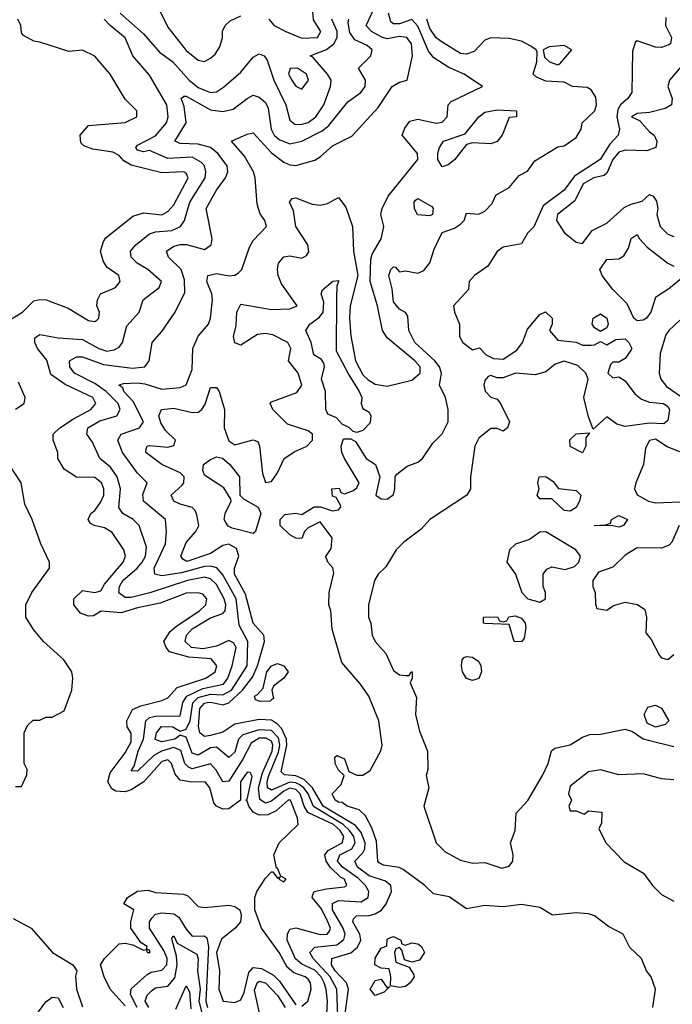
# Model space of a CAD drawing. Header units: inches. Extents: x 2601682 to 2755810, y 449311 to 584050.
# Tile 63 of 256: x 2636764 to 2638905, y 472680 to 475909. Entities that reach past the tile are written whole.
import ezdxf

# ---------------------------------------------------------------- set-up
doc = ezdxf.new("R2010")
doc.units = ezdxf.units.IN
doc.header["$MEASUREMENT"] = 0
doc.layers.add('C6437', color=7, linetype='Continuous')

msp = doc.modelspace()

# ---------------------------------------------------------------- linework, layer by layer
at = {"layer": 'C6437', "color": 2}
for points, elevation in [([(2637808.3, 472611.7), (2637804.6, 472730), (2637782.4, 472770), (2637726.6, 472830), (2637716.3, 472850), (2637732.3, 472867.7), (2637804.5, 472875.5), (2637827.8, 472892.2), (2637831.8, 472910), (2637825.5, 472930), (2637790, 472989.6), (2637790, 473010.4), (2637810, 473020.2), (2637884, 473016), (2637907.3, 473030), (2637909.6, 473050), (2637898.3, 473070), (2637874, 473094), (2637823.1, 473130), (2637806.3, 473150), (2637814, 473170), (2637853.5, 473190), (2637864.4, 473210), (2637859.8, 473230), (2637846.3, 473250), (2637824.7, 473270), (2637728.2, 473328.2), (2637710.3, 473370.3), (2637696.5, 473390), (2637681.2, 473401.2), (2637670, 473406.8), (2637650, 473408), (2637590, 473381.8), (2637577.4, 473390), (2637575.4, 473410), (2637580.8, 473430), (2637613.4, 473506.6), (2637617.6, 473530), (2637613.5, 473553.5), (2637590, 473578), (2637550, 473579.9), (2637495.9, 473564.1), (2637481.7, 473550), (2637470, 473507.3), (2637450, 473489.6), (2637410, 473523.5), (2637390, 473520.9), (2637350, 473497.2), (2637330, 473503.6), (2637310, 473556), (2637290, 473562.9), (2637273.4, 473550), (2637230, 473540.7), (2637208.9, 473548.9), (2637212.4, 473570), (2637229.2, 473590.8), (2637266, 473590), (2637290, 473575.8), (2637310, 473582), (2637323.7, 473610), (2637331.6, 473668.4), (2637350, 473685.7), (2637390, 473697.2), (2637430, 473695.3), (2637458.4, 473710), (2637510.7, 473790), (2637512.3, 473870), (2637483.8, 473923.8), (2637474.2, 474010), (2637430, 474088), (2637410.8, 474110.8), (2637390, 474117.2), (2637370, 474115.9), (2637294.4, 474094.4), (2637230, 474085.1), (2637207, 474090), (2637205.4, 474110), (2637242, 474190), (2637245.6, 474230), (2637242, 474270), (2637169.6, 474330), (2637167.9, 474352.1), (2637182, 474390), (2637150, 474421.2), (2637101.6, 474490), (2637086, 474530), (2637097.2, 474550), (2637157.2, 474570), (2637169.6, 474590), (2637136.5, 474656.5), (2637106, 474690), (2637102, 474702), (2637089.5, 474710.5), (2637104.2, 474715.8), (2637150, 474717.6), (2637174.6, 474714.6), (2637230, 474697.1), (2637290, 474703), (2637310, 474711), (2637330, 474762), (2637332, 474830), (2637350, 474870.8), (2637383.7, 474910), (2637389.5, 474930), (2637396.2, 474990), (2637394, 475010), (2637378.4, 475050), (2637381.2, 475070), (2637410, 475076.4), (2637451.4, 475068.6), (2637469.4, 475070.6), (2637481.5, 475078.5), (2637493.2, 475090), (2637517.5, 475162.5), (2637530, 475184.7), (2637574, 475230), (2637568, 475250), (2637552.5, 475272.5), (2637543.3, 475303.3), (2637536.9, 475390), (2637531.2, 475410), (2637501.1, 475461.1), (2637459, 475510), (2637510, 475533), (2637530, 475537.3), (2637590, 475471.8), (2637630, 475441.3), (2637650, 475432.4), (2637670, 475430.4), (2637731.8, 475448.2), (2637750, 475458.8), (2637790, 475494.9), (2637853.4, 475526.6), (2637939.7, 475620.3), (2637986, 475690), (2638010, 475704), (2638035.3, 475710), (2638053, 475790), (2638049.6, 475830), (2638034.5, 475850), (2638010, 475854), (2637970, 475846.2), (2637951.6, 475851.6), (2637918.4, 475870), (2637900.7, 475890), (2637923.1, 475936.9)], 10), ([(2637094, 475930), (2637170, 475862), (2637222.2, 475802.2), (2637266.7, 475770), (2637319.5, 475710), (2637350, 475686.3), (2637390, 475670.4), (2637410, 475672.4), (2637432.9, 475687.1), (2637490, 475736.4), (2637530, 475785.5), (2637550, 475797.1), (2637566, 475790), (2637575.8, 475775.8), (2637597.7, 475710), (2637636.9, 475630), (2637650, 475578.8), (2637666.1, 475566.1), (2637685.5, 475565.5), (2637710, 475572), (2637735.1, 475590), (2637761.6, 475630), (2637783.6, 475690), (2637785.6, 475710), (2637774, 475730), (2637725.9, 475785.9), (2637717.2, 475790), (2637770, 475811.3), (2637795.1, 475830), (2637805.1, 475850), (2637805.6, 475870), (2637788.5, 475910)], 18), ([(2637832.2, 472650), (2637842.4, 472730), (2637836.4, 472750), (2637798.8, 472790), (2637786.6, 472810), (2637787.6, 472830), (2637850.8, 472849.2), (2637872.6, 472867.4), (2637883.5, 472890), (2637879.7, 472910), (2637856.9, 472950), (2637859.3, 472960.7), (2637868.7, 472970), (2637910, 472971.3), (2637930, 472976.5), (2637950.8, 472989.2), (2637966.6, 473010), (2637984.2, 473050), (2637982, 473070), (2637964, 473084), (2637910, 473101.1), (2637872.6, 473130), (2637863.6, 473150), (2637890, 473176.4), (2637896.2, 473190), (2637897.3, 473210), (2637883.9, 473243.9), (2637865.9, 473265.9), (2637759.4, 473330), (2637724.7, 473390), (2637697.2, 473417.2), (2637670, 473428.8), (2637632.3, 473432.3), (2637622.2, 473442.2), (2637640.5, 473530), (2637639.5, 473550), (2637623.6, 473583.6), (2637610, 473598.7), (2637590, 473612.1), (2637550, 473613.7), (2637470, 473598.3), (2637430, 473572.4), (2637390, 473561.2), (2637370, 473557.7), (2637354.7, 473570), (2637350.8, 473590.8), (2637354.8, 473650), (2637370, 473667.9), (2637379, 473670), (2637391.3, 473671.3), (2637430, 473662), (2637450, 473668.5), (2637495.1, 473710), (2637527.2, 473752.8), (2637544.5, 473790), (2637566.9, 473870), (2637565.1, 473890), (2637529.7, 473930), (2637504.9, 474024.9), (2637468.9, 474090), (2637468.7, 474110), (2637482.4, 474150), (2637474.7, 474174.7), (2637450, 474188.6), (2637430, 474184.2), (2637390, 474158.2), (2637312.5, 474132.5), (2637299.5, 474139.5), (2637292.3, 474150), (2637310, 474194), (2637342, 474230), (2637352, 474250), (2637344.8, 474284.8), (2637339.5, 474299.5), (2637329.5, 474309.5), (2637290, 474319.7), (2637269.4, 474330), (2637260.9, 474350), (2637297.4, 474382.6), (2637302.4, 474390), (2637303.6, 474410), (2637290, 474422.4), (2637229.8, 474449.8), (2637178, 474490), (2637179, 474501), (2637182, 474510), (2637190, 474512), (2637250, 474506.7), (2637270, 474512), (2637275.1, 474530), (2637241.8, 474561.8), (2637226.8, 474586.8), (2637220.5, 474610), (2637229, 474630), (2637270, 474634.6), (2637330, 474620.9), (2637350, 474622), (2637362, 474630), (2637372.4, 474647.6), (2637390, 474702.8), (2637410, 474702.8), (2637418, 474690), (2637435.8, 474630), (2637435.3, 474570), (2637450, 474528.2), (2637470, 474514.9), (2637530, 474530.8), (2637545.4, 474525.4), (2637550.8, 474510.8), (2637560.9, 474420.9), (2637570, 474391.3), (2637590, 474394), (2637610, 474422.8), (2637632, 474470), (2637667.1, 474492.9), (2637706, 474510), (2637725.1, 474530), (2637724.5, 474550), (2637710, 474560.5), (2637642.7, 474582.7), (2637594, 474630), (2637585.2, 474650), (2637590, 474656), (2637673.5, 474686.5), (2637689.5, 474710), (2637677.6, 474750), (2637646, 474790), (2637653.6, 474830), (2637643.7, 474850), (2637594.8, 474874.8), (2637570, 474879.7), (2637544.1, 474875.9), (2637490, 474841.2), (2637470, 474849), (2637465.1, 474870), (2637474.5, 474905.5), (2637476.2, 474950), (2637490, 474976.3), (2637590, 474958.4), (2637650, 474961), (2637674, 474970), (2637623, 475043), (2637611.8, 475070), (2637609.5, 475090), (2637612.7, 475110), (2637630, 475130.7), (2637650, 475134), (2637690, 475126.8), (2637704.7, 475135.3), (2637712.9, 475147.1), (2637709.2, 475170), (2637669.6, 475230), (2637662, 475282), (2637649, 475310), (2637658, 475322), (2637670, 475324.7), (2637723.9, 475303.9), (2637750, 475300.4), (2637774.1, 475305.8), (2637810, 475326), (2637833.5, 475293.5), (2637856.3, 475230), (2637859.5, 475150), (2637873.4, 475070), (2637848.3, 474970), (2637845.6, 474930), (2637850, 474872), (2637866.2, 474790), (2637890, 474744.2), (2637907.3, 474727.3), (2637930, 474714), (2637970, 474706.7), (2638050, 474727.2), (2638077.6, 474750), (2638077.6, 474770), (2638060.5, 474790), (2637970, 474865.1), (2637954.2, 474890), (2637937.7, 474970), (2637914.3, 475050), (2637916.1, 475123.9), (2637920.5, 475139.5), (2637949.4, 475190), (2637954.7, 475210), (2637958.4, 475230), (2637949, 475270), (2637952.7, 475290), (2637973.3, 475330), (2638069.7, 475450), (2638069.6, 475470), (2638019.3, 475530), (2638027.5, 475552.5), (2638044.4, 475575.6), (2638070, 475583), (2638130, 475568.9), (2638150, 475573), (2638167, 475590), (2638169.4, 475630), (2638180.1, 475639.9), (2638282, 475690), (2638222.7, 475730), (2638172.1, 475752.1), (2638123.1, 475783.1), (2638105.5, 475805.5), (2638070, 475887.6), (2638050, 475909.6), (2638010, 475895.1), (2637990, 475895.6), (2637982, 475902), (2637974.3, 475930)], 6), ([(2637214.8, 475954.8), (2637250, 475884.7), (2637310, 475807.7), (2637350, 475776), (2637370, 475771.3), (2637390, 475782), (2637404.7, 475795.3), (2637420.2, 475819.8), (2637429, 475850), (2637429.1, 475870.9), (2637438, 475890), (2637454.6, 475905.4), (2637490, 475921)], 22), ([(2637581, 475910), (2637598.8, 475890), (2637637.3, 475870), (2637690, 475848.1), (2637741.2, 475850), (2637751.6, 475870), (2637727.8, 475907.8), (2637725.6, 475934.4)], 22), ([(2636734, 474926), (2636772.7, 474950), (2636810, 474986.8), (2636830, 474990.8), (2636850.5, 474990.5), (2636922.5, 474962.5), (2636990, 474922), (2637010, 474918.8), (2637017, 474923), (2637024, 474930), (2637025.2, 474950), (2637017.2, 474970), (2637019, 474990), (2637028.7, 475010), (2637078, 475030), (2637094, 475050), (2637089, 475070), (2637050, 475097.2), (2637037.6, 475117.6), (2637029.2, 475150), (2637038.3, 475181.7), (2637046.5, 475193.5), (2637135.3, 475264.7), (2637170, 475275.5), (2637230, 475268.7), (2637250, 475279.3), (2637270, 475302), (2637316.9, 475390), (2637310, 475405.2), (2637302, 475410), (2637230, 475406), (2637130, 475432.2), (2637105.7, 475445.7), (2637090, 475462.9), (2637070, 475474.7), (2637003.7, 475483.7), (2636974.6, 475494.6), (2636964.7, 475504.7), (2636962, 475530), (2636990, 475562), (2637110, 475571.3), (2637148, 475590), (2637148, 475610), (2637110, 475648), (2637061.2, 475730), (2637010, 475789), (2636970, 475808.7), (2636924.7, 475804.7), (2636830, 475835.3), (2636810, 475838), (2636776.4, 475856.4), (2636770, 475866), (2636768, 475890), (2636758, 475910)], 22), ([(2637690, 472674), (2637709.2, 472690), (2637720.5, 472730), (2637718, 472750), (2637710, 472762), (2637700.9, 472770), (2637662.9, 472782.9), (2637641.7, 472801.7), (2637614.8, 472850), (2637557, 472930), (2637535.3, 472990), (2637535.3, 473030), (2637542, 473050), (2637570, 473094), (2637590, 473114), (2637594, 473114), (2637610, 473094), (2637618, 473098), (2637614, 473090), (2637630, 473082), (2637638, 473090), (2637620.4, 473100.4), (2637610, 473126), (2637606, 473126), (2637597.2, 473170), (2637615.1, 473210), (2637677.2, 473270), (2637675.1, 473290), (2637652.8, 473350), (2637644.9, 473350), (2637605.2, 473314.8), (2637578.2, 473301.8), (2637550, 473300.4), (2637529.8, 473309.8), (2637515.4, 473330), (2637509.3, 473349.3), (2637506, 473350), (2637510, 473352), (2637526.6, 473426.6), (2637519.7, 473439.7), (2637510, 473441.6), (2637488.4, 473410), (2637488, 473350), (2637450, 473321.6), (2637430, 473319.6), (2637410, 473329.4), (2637400.4, 473340.4), (2637387.6, 473390), (2637372.3, 473410), (2637328.2, 473408.2), (2637290, 473415.6), (2637274.2, 473434.2), (2637262, 473470), (2637250, 473482), (2637230, 473476.4), (2637170.8, 473409.2), (2637130, 473383.5), (2637110, 473376.4), (2637079.1, 473379.1), (2637066.1, 473386.1), (2637052.8, 473410), (2637060.7, 473439.3), (2637110, 473504.9), (2637130, 473540.7), (2637130, 473568.7), (2637117, 473590), (2637115.1, 473610), (2637133.7, 473646.3), (2637161.1, 473658.9), (2637230, 473676.3), (2637250, 473685.5), (2637281.1, 473718.9), (2637375.1, 473750), (2637405.6, 473770), (2637411.2, 473790), (2637392.5, 473812.5), (2637318.3, 473818.3), (2637255.6, 473835.6), (2637244, 473850), (2637237.2, 473870), (2637258, 473902), (2637279.3, 473920.7), (2637354, 473970), (2637374.5, 473990), (2637378, 474010), (2637364.8, 474024.8), (2637349.6, 474029.6), (2637310, 474028.3), (2637224.9, 473995), (2637150, 473979.7), (2637096.7, 473963.3), (2637031.3, 473968.7), (2637006, 473954), (2636990, 473953.2), (2636962.9, 473962.9), (2636941.2, 473990), (2636941.2, 474010), (2636970, 474037.3), (2637010, 474030.7), (2637030, 474036), (2637041.8, 474058.2), (2637103.5, 474130), (2637111.5, 474150), (2637105.6, 474170), (2637067.2, 474227.2), (2637042, 474242), (2637008, 474250), (2636996.5, 474256.5), (2636988, 474270), (2636997.2, 474290), (2637010, 474299.1), (2637030, 474328), (2637039.8, 474350), (2637040.4, 474370), (2637032.8, 474390), (2637010, 474407.3), (2636950, 474409), (2636910, 474435.3), (2636889, 474470), (2636888.7, 474490), (2636873.2, 474530), (2636873.2, 474550), (2636895.1, 474570), (2636940, 474600), (2636997, 474630), (2637014, 474650), (2637003.7, 474670), (2636912.7, 474712.7), (2636865.7, 474745.7), (2636852.5, 474792.5), (2636822.7, 474830), (2636813.2, 474850), (2636814, 474866), (2636830, 474876.3), (2636890, 474865.3), (2636970, 474860.3), (2637024, 474830), (2637050, 474822), (2637074.3, 474825.7), (2637090, 474834.8), (2637100.9, 474850), (2637115.1, 474904.9), (2637156, 474950), (2637169.5, 474990), (2637221.2, 475030), (2637229.2, 475050), (2637184.5, 475090), (2637149.6, 475110), (2637129.6, 475130), (2637127.3, 475150), (2637144.5, 475170), (2637190, 475207), (2637210, 475212.8), (2637263.1, 475216.9), (2637292, 475230), (2637304.7, 475250), (2637322.4, 475310), (2637372.3, 475390), (2637375.1, 475410), (2637369.7, 475430), (2637360.6, 475440.6), (2637330, 475458), (2637250, 475453.1), (2637190, 475479.5), (2637170, 475475.1), (2637150, 475481.2), (2637144.5, 475490), (2637150, 475497.3), (2637210, 475528.2), (2637246, 475570), (2637251.2, 475590), (2637246.3, 475630), (2637190, 475726.6), (2637134.7, 475790), (2637110, 475849.3), (2637060.9, 475890), (2637041.2, 475910)], 18), ([(2637770, 472628), (2637774, 472690), (2637769.8, 472730), (2637762.9, 472750), (2637752.8, 472770), (2637732, 472792), (2637690, 472811.9), (2637668.7, 472828.7), (2637642, 472890), (2637642.9, 472910), (2637650, 472926), (2637669.6, 472930.4), (2637750, 472909.2), (2637772.7, 472910), (2637780.1, 472919.9), (2637784.2, 472930), (2637775.1, 472950), (2637753.6, 472993.6), (2637723.7, 473030), (2637724.5, 473035.5), (2637729.8, 473050.2), (2637770, 473059.2), (2637830, 473064.9), (2637837, 473070), (2637829.6, 473090), (2637816.8, 473096.8), (2637782.4, 473130), (2637769.7, 473150), (2637765.1, 473170), (2637775.9, 473184.1), (2637821.7, 473210), (2637827.8, 473230), (2637815.7, 473250), (2637793.8, 473270), (2637709.4, 473309.4), (2637697.3, 473330), (2637684.2, 473370), (2637670, 473384.2), (2637650, 473388.5), (2637630, 473379.2), (2637590, 473346.3), (2637570, 473339.8), (2637551.5, 473351.5), (2637547.4, 473390), (2637560.9, 473439.1), (2637592.7, 473510), (2637594.3, 473530), (2637590, 473542.4), (2637572.7, 473552.7), (2637550, 473552.6), (2637523.2, 473536.7), (2637496.1, 473483.9), (2637450, 473411.5), (2637430, 473409.5), (2637408.3, 473448.3), (2637390, 473468.3), (2637330, 473451.9), (2637317.7, 473457.7), (2637305.6, 473470), (2637292.7, 473512.7), (2637270, 473522.2), (2637229.6, 473510.4), (2637203.8, 473496.2), (2637150, 473445.1), (2637130, 473446), (2637139.3, 473460.7), (2637153.1, 473510), (2637170.5, 473549.5), (2637177.4, 473610), (2637190, 473620.3), (2637210, 473625.4), (2637290, 473625.7), (2637298.9, 473670), (2637312, 473690), (2637364.3, 473715.7), (2637432.6, 473730), (2637446.6, 473750), (2637460.9, 473790), (2637474, 473850), (2637465.4, 473865.4), (2637450, 473872.6), (2637410, 473854.6), (2637365.4, 473845.4), (2637327.3, 473850), (2637306.9, 473870), (2637311.1, 473890), (2637329.3, 473910.8), (2637390, 473947.7), (2637430, 473961.3), (2637438, 473970), (2637439.8, 473990), (2637435.1, 474010), (2637410, 474056.9), (2637390, 474075), (2637370, 474080.3), (2637314, 474070), (2637190.9, 474029.1), (2637130, 474013.6), (2637110, 474013.7), (2637088.9, 474028.9), (2637091, 474050), (2637102.7, 474070), (2637149.8, 474110.2), (2637165.7, 474130), (2637176.8, 474150), (2637179.5, 474179.5), (2637156, 474250), (2637136, 474270), (2637102.7, 474290), (2637089.6, 474309.6), (2637094.7, 474370), (2637083.5, 474410), (2637061.4, 474441.4), (2637026.3, 474470), (2637003.3, 474523.3), (2636983.7, 474550), (2636987.3, 474570), (2637026.7, 474593.3), (2637082.7, 474610), (2637093, 474630), (2637086.6, 474650), (2637047.1, 474690), (2637010, 474715.3), (2636944.2, 474750), (2636928, 474770), (2636927.3, 474790), (2636950, 474803.1), (2636970, 474803.6), (2637038.3, 474778.3), (2637134.1, 474765.8), (2637174, 474770), (2637189.2, 474790), (2637199, 474850), (2637230, 474886), (2637274, 474950), (2637305.4, 475014.6), (2637304.2, 475055.8), (2637293.7, 475090), (2637252.3, 475130), (2637245.2, 475150), (2637270, 475166), (2637290, 475171.4), (2637311.5, 475171.5), (2637370, 475155.5), (2637392.3, 475170), (2637395.1, 475190), (2637376, 475290), (2637409.6, 475350), (2637439.3, 475390), (2637446.6, 475410), (2637444.5, 475430), (2637413.6, 475470), (2637389.8, 475489.8), (2637350, 475501), (2637290, 475502.4), (2637273.2, 475510), (2637309.7, 475570), (2637303.5, 475623.5), (2637294, 475650), (2637302, 475658), (2637310, 475658), (2637390, 475613.1), (2637430, 475608), (2637464.5, 475615.5), (2637510, 475650.8), (2637530, 475660.7), (2637550, 475654.8), (2637570, 475637.3), (2637579, 475619), (2637589, 475550), (2637598.7, 475530), (2637615.3, 475515.3), (2637650, 475501.1), (2637690, 475510.3), (2637756.2, 475543.8), (2637778.7, 475561.3), (2637840.4, 475639.6), (2637883.7, 475670), (2637897, 475690), (2637898, 475710), (2637876, 475750), (2637916, 475790), (2637920.9, 475810), (2637904.4, 475824.4), (2637863, 475843), (2637847.2, 475867.2), (2637842, 475898), (2637843.5, 475910)], 14), ([(2638840.9, 472670), (2638849.6, 472730), (2638835.6, 472770), (2638820.7, 472790), (2638803.6, 472830), (2638766.3, 472866.3), (2638744.2, 472910), (2638695.3, 472935.3), (2638650, 472969.7), (2638630, 472976.4), (2638590, 472980.4), (2638512.5, 472972.5), (2638470, 472998), (2638410, 473007.6), (2638350, 472999.5), (2638290, 473003.7), (2638230, 472993.2), (2638172.6, 473032.6), (2638122, 473042), (2638092.7, 473070), (2638022.4, 473122.4), (2638008.6, 473128.6), (2637956.2, 473136.2), (2637943.5, 473143.5), (2637939.5, 473150), (2637934.6, 473214.6), (2637919.1, 473259.1), (2637898.3, 473298.3), (2637878, 473318), (2637838, 473330), (2637822, 473342), (2637810, 473342.7), (2637799, 473350), (2637789.4, 473370), (2637819, 473401), (2637828, 473430), (2637810, 473448), (2637799, 473470), (2637798, 473490), (2637804, 473496), (2637830, 473484.7), (2637843.6, 473443.6), (2637870, 473431.3), (2637890, 473431.3), (2637913.6, 473446.4), (2637948.9, 473511.1), (2637952.7, 473530), (2637942, 473610), (2637909.6, 473690), (2637882, 473730), (2637820.5, 473800.5), (2637789.3, 473910), (2637784.5, 473970), (2637778, 473990), (2637779.5, 474030), (2637794.2, 474094.2), (2637791.8, 474111.8), (2637775.3, 474130), (2637768, 474148), (2637785.6, 474174.4), (2637789, 474210), (2637750, 474262), (2637710, 474242), (2637698, 474230), (2637690, 474208), (2637670, 474208.7), (2637650, 474219), (2637619, 474250), (2637619, 474270), (2637634, 474286), (2637670, 474291), (2637690, 474286), (2637730, 474311), (2637751, 474311), (2637790, 474298), (2637810, 474302), (2637818, 474310), (2637816.4, 474316.4), (2637802, 474342), (2637790, 474346), (2637788, 474370), (2637812, 474372), (2637818, 474358), (2637830, 474354), (2637856.4, 474363.6), (2637870, 474374), (2637878, 474390), (2637829.3, 474469.3), (2637821.2, 474490), (2637819, 474510), (2637826, 474534), (2637850, 474534), (2637866, 474526), (2637901, 474470), (2637931, 474450), (2637946, 474410), (2637932, 474350), (2637950, 474338), (2637970, 474336), (2637990, 474352), (2637995.1, 474370), (2637996, 474410), (2638001.6, 474418.4), (2638035.5, 474444.5), (2638070, 474457.3), (2638085.2, 474470), (2638119.5, 474520.5), (2638150, 474551), (2638169.4, 474590), (2638169.4, 474630), (2638160.9, 474670), (2638141.2, 474710), (2638148, 474750), (2638141.3, 474770), (2638126.3, 474790), (2638060.5, 474850), (2638040.9, 474890), (2638037, 474937), (2638030, 474948.7), (2638010, 474959), (2637990, 474984), (2637986.3, 475026.3), (2637975.3, 475070), (2637982, 475090), (2637990, 475098), (2637996.9, 475096.9), (2638010, 475082), (2638030, 475084.7), (2638070, 475078), (2638090, 475086), (2638110, 475111.3), (2638123.3, 475156.7), (2638150, 475211.3), (2638190, 475224.7), (2638210, 475238), (2638222, 475250), (2638230, 475274), (2638270, 475271), (2638290, 475281), (2638313.8, 475306.2), (2638326.3, 475333.7), (2638370, 475358), (2638402.7, 475397.3), (2638430, 475412), (2638453.6, 475446.4), (2638530, 475491.3), (2638550, 475494.8), (2638590, 475522.8), (2638606.6, 475550), (2638609.2, 475570), (2638651.5, 475610), (2638656.3, 475630), (2638654.1, 475654.2), (2638638.6, 475678.6), (2638626, 475686), (2638578, 475690), (2638550, 475704), (2638490, 475707.3), (2638460.1, 475720.1), (2638448.7, 475730), (2638461.2, 475770), (2638462, 475802), (2638458, 475810), (2638441.5, 475821.5), (2638410, 475838), (2638370, 475847.3), (2638310, 475849.4), (2638290, 475841.2), (2638255.4, 475804.6), (2638230, 475795.6), (2638210, 475797.6), (2638150, 475835.1), (2638130, 475849.7), (2638110, 475879.6), (2638099.3, 475910)], 2), ([(2638884.4, 475915.6), (2638883, 475890), (2638902, 475850), (2638898.8, 475830), (2638893.8, 475826.2), (2638870, 475817), (2638850, 475818.4), (2638790, 475839), (2638784, 475836), (2638774.4, 475805.6), (2638772.2, 475670), (2638759.3, 475650), (2638734.9, 475630), (2638726, 475614), (2638722.7, 475590), (2638732.4, 475550), (2638728, 475530), (2638700, 475500), (2638668.2, 475450), (2638584.1, 475395.9), (2638550, 475349.7), (2638481.4, 475298.6), (2638450.4, 475229.6), (2638430, 475208.7), (2638410, 475174), (2638350, 475162.7), (2638330, 475149), (2638299.9, 475100.1), (2638256, 475070), (2638238.8, 475050), (2638236, 475024), (2638187.7, 474970), (2638190.8, 474950), (2638206.8, 474910), (2638206.8, 474870), (2638218, 474850), (2638250, 474826), (2638272.7, 474832.7), (2638294, 474810), (2638318, 474798), (2638350, 474796), (2638394.8, 474825.2), (2638414, 474850), (2638430, 474894), (2638470, 474942), (2638489.3, 474950.7), (2638511.3, 474930), (2638511.3, 474910), (2638502, 474890), (2638530, 474858), (2638590, 474851), (2638610, 474841), (2638639, 474841), (2638650, 474842), (2638670, 474854), (2638690, 474842), (2638720.4, 474859.6), (2638750, 474862), (2638762, 474850), (2638772, 474830), (2638770, 474826), (2638750, 474798), (2638730, 474786), (2638710, 474786), (2638702, 474778), (2638694, 474750), (2638710, 474734), (2638730, 474738), (2638750, 474724.7), (2638781.7, 474681.7), (2638803.9, 474663.9), (2638830, 474654.4), (2638876, 474650), (2638890, 474640.7), (2638896.4, 474630), (2638890, 474594), (2638876.9, 474583.1), (2638830, 474585.3), (2638750, 474574.5), (2638722.9, 474582.9), (2638690, 474606), (2638646, 474566), (2638630, 474606), (2638615.3, 474670), (2638629, 474730), (2638622, 474750), (2638595.1, 474775.1), (2638550, 474789), (2638520.7, 474779.3), (2638490, 474754), (2638455.3, 474744.7), (2638390.9, 474749.1), (2638350, 474734), (2638330, 474734), (2638310, 474742), (2638301, 474739), (2638290, 474726), (2638287.3, 474710), (2638290.9, 474690.9), (2638310, 474671.3), (2638330, 474664.7), (2638341, 474650), (2638370.8, 474590), (2638364.7, 474570), (2638350, 474559), (2638330, 474568.7), (2638310, 474568.7), (2638270, 474536), (2638257.1, 474510), (2638242.8, 474410), (2638242.8, 474370), (2638231, 474350), (2638110, 474269.3), (2638081.7, 474238.3), (2638024.8, 474195.2), (2637999.1, 474170), (2637965.5, 474114.5), (2637940.5, 474090), (2637928, 474070), (2637908, 473990), (2637908.2, 473950), (2637915.5, 473930), (2637920.5, 473890), (2637930.6, 473870), (2637964.9, 473830), (2637990, 473774.8), (2638010, 473760.7), (2638030, 473758), (2638042, 473758), (2638048, 473770), (2638052, 473770), (2638052, 473750), (2638045.4, 473734.6), (2638066, 473686), (2638063, 473630), (2638076.2, 473576.2), (2638101.6, 473510), (2638103, 473450), (2638098, 473430), (2638106, 473390), (2638090.4, 473330), (2638130.4, 473210), (2638159.6, 473179.6), (2638210, 473152.2), (2638250, 473142.4), (2638290, 473144.9), (2638346.3, 473126.3), (2638370, 473133), (2638382.4, 473150), (2638383, 473170), (2638374.5, 473210), (2638389.3, 473250), (2638392.7, 473307.3), (2638431.2, 473348.8), (2638479.5, 473430), (2638498, 473470), (2638508.9, 473511.1), (2638520.2, 473519.8), (2638570, 473530.8), (2638610, 473556), (2638634.8, 473565.2), (2638670, 473565.5), (2638750, 473582.8), (2638774.4, 473574.4), (2638810, 473551), (2638825.8, 473545.8), (2638910, 473525.5)], 2), ([(2638947.3, 475770), (2638896, 475710), (2638891, 475690), (2638904.7, 475650), (2638902, 475630), (2638882, 475618), (2638830, 475604.5), (2638790, 475601.2), (2638771.3, 475590), (2638797.6, 475577.6), (2638830, 475540.7), (2638846, 475530), (2638854.8, 475510), (2638851, 475490), (2638821.1, 475478.9), (2638750, 475481), (2638730, 475474.5), (2638710.3, 475450), (2638690, 475405.2), (2638682, 475398), (2638647.7, 475390), (2638612.4, 475370), (2638585.7, 475314.3), (2638528.5, 475270), (2638525.3, 475250), (2638550, 475210.5), (2638590, 475179.1), (2638610, 475174.8), (2638642.5, 475217.5), (2638690, 475241), (2638747.5, 475292.5), (2638770, 475304), (2638806, 475314), (2638830, 475336), (2638842, 475330), (2638853.7, 475313.7), (2638857.3, 475290), (2638854, 475270), (2638864.9, 475230), (2638890, 475204.9), (2638910, 475197.3)], 6), ([(2638959.8, 475080.2), (2638894.2, 475025.8), (2638850, 474997.2), (2638834.9, 474950), (2638820.7, 474930), (2638810, 474923.6), (2638790, 474920.9), (2638779.3, 474930), (2638756.9, 474976.9), (2638710, 475023.7), (2638675.1, 475070), (2638667, 475090), (2638690, 475122), (2638730, 475124.9), (2638745.8, 475134.2), (2638761, 475159), (2638770, 475191.3), (2638790, 475204.7), (2638797.3, 475190), (2638822.5, 475162.5), (2638890, 475110.4), (2638910, 475100.5)], 2), ([(2638930, 474922.9), (2638893.4, 474890), (2638884.2, 474875.8), (2638865.4, 474814.6), (2638862.3, 474750), (2638867, 474730), (2638886, 474706), (2638966.7, 474650)], 6), ([(2636750, 474631.3), (2636778, 474650), (2636782, 474670), (2636760.2, 474720.2)], 22), ([(2638930, 474492), (2638887.9, 474507.9), (2638850, 474533.3), (2638830, 474528.7), (2638816.8, 474503.2), (2638810.5, 474450), (2638785.5, 474390), (2638781.6, 474370), (2638790, 474351), (2638826.8, 474330), (2638850, 474324.9), (2638930, 474327.7)], 6), ([(2636750, 473394), (2636770, 473394), (2636787.3, 473432.7), (2636788, 473450), (2636778, 473470), (2636778, 473570), (2636790, 473594), (2636808.4, 473611.6), (2636830, 473612), (2636850, 473622), (2636870, 473622), (2636910, 473642), (2636935.3, 473710), (2636938, 473750), (2636935.3, 473770), (2636908.7, 473810), (2636842, 473870), (2636809.4, 473909.4), (2636784, 473950), (2636784, 473990), (2636804, 474030), (2636862, 474110), (2636862, 474130), (2636833.2, 474190), (2636805.2, 474270), (2636780.2, 474320.2), (2636769, 474390), (2636729.2, 474450)], 22), ([(2638928, 474250), (2638904.1, 474195.9), (2638894.6, 474185.4), (2638870, 474176.2), (2638790, 474177.2), (2638750, 474153.2), (2638710, 474114), (2638662.8, 474097.2), (2638644.7, 474070), (2638644.7, 474050), (2638652, 474030), (2638652.7, 473992.7), (2638658, 473978), (2638690, 473972), (2638712.3, 473987.7), (2638750, 473999.1), (2638790.7, 473990.7), (2638814.8, 473974.8), (2638821, 473950), (2638818, 473898), (2638835.9, 473875.9), (2638863.4, 473823.4), (2638870, 473816), (2638890, 473811), (2638910, 473826.8)], 6), ([(2638910, 473416), (2638870, 473419.3), (2638810, 473436.2), (2638730, 473432.3), (2638670, 473449.4), (2638630, 473442.7), (2638570, 473395.3), (2638564.7, 473370), (2638574, 473350), (2638566, 473330), (2638570, 473314), (2638590, 473314), (2638616.4, 473303.6), (2638630, 473314), (2638674, 473310), (2638672.7, 473272.7), (2638663.6, 473256.4), (2638687.3, 473210), (2638747.7, 473147.8), (2638810.6, 473110.6), (2638840.7, 473070), (2638870, 473040.7), (2638910, 473018.8)], 2), ([(2637110, 472674.7), (2637060.9, 472730), (2637041.2, 472770), (2637028.7, 472810), (2637042, 472830), (2637090, 472878), (2637110, 472881), (2637135.3, 472875.3), (2637170, 472858), (2637179.6, 472859.6), (2637182, 472850), (2637192.3, 472850), (2637190, 472858), (2637180.4, 472860.4), (2637182, 472870), (2637162, 472882), (2637128.7, 472930), (2637128, 472950), (2637138, 472990), (2637106, 473010), (2637118, 473030), (2637150, 473050.8), (2637185.6, 473054.4), (2637210, 473047), (2637301.1, 473041.1), (2637315.6, 473035.6), (2637350, 473000.7), (2637370, 472998), (2637450, 473004.9), (2637470, 473000.7), (2637486, 472990), (2637491, 472971), (2637488, 472950), (2637470.7, 472930), (2637426.1, 472893.9), (2637409.4, 472850), (2637419.1, 472790), (2637417.1, 472730), (2637431.3, 472690), (2637470, 472686), (2637490, 472694.9), (2637500.9, 472719.1), (2637515.7, 472784.3), (2637530, 472801.1), (2637557.7, 472797.7), (2637596.1, 472776.1), (2637616.3, 472756.3), (2637670, 472678)], 18), ([(2636742, 472962), (2636802, 472930), (2636872, 472850), (2636938, 472810), (2636951.3, 472790), (2636947.1, 472772.9), (2636950.6, 472730), (2636970, 472672)], 18), ([(2637149.4, 472669.4), (2637127.7, 472712.3), (2637130, 472730.5), (2637181.8, 472778.2), (2637194.8, 472785.3), (2637230, 472791.7), (2637247.1, 472810), (2637247.2, 472830), (2637236.7, 472856.7), (2637189.8, 472930), (2637189.8, 472950), (2637197.6, 472962.4), (2637210, 472975.3), (2637230, 472979.5), (2637270, 472976.5), (2637286.1, 472966.1), (2637310, 472926.4), (2637330, 472903.6), (2637370, 472904.9), (2637378, 472898), (2637383.8, 472870), (2637374.8, 472690), (2637380.2, 472670)], 14), ([(2637187.7, 472670), (2637176, 472690), (2637182, 472710), (2637196, 472724), (2637210, 472734.3), (2637250, 472739.5), (2637272.6, 472767.4), (2637280.2, 472810), (2637278, 472838), (2637263.7, 472890), (2637263.2, 472896.8), (2637270, 472904.7), (2637280.9, 472880.9), (2637344.9, 472844.9), (2637349.1, 472829.1), (2637347.1, 472790), (2637356.1, 472730), (2637351.2, 472690), (2637363.6, 472643.6)], 10), ([(2637275.9, 472664.1), (2637310, 472741), (2637321.4, 472721.4), (2637324.9, 472664.9)], 6), ([(2637551.1, 472651.1), (2637533.9, 472726.1), (2637543, 472750), (2637550, 472755.6), (2637570, 472750.2), (2637610, 472708.9), (2637635.3, 472670)], 14), ([(2636790, 472606), (2636850, 472688.4), (2636870, 472703.1), (2636890, 472701.6), (2636906, 472670)], 14)]:
    msp.add_lwpolyline(points, dxfattribs=dict(at, elevation=elevation))
for points, elevation in [([(2638550, 475824), (2638500.7, 475819.3), (2638482, 475810), (2638485.4, 475785.4), (2638502, 475770), (2638530, 475761), (2638536.5, 475763.5), (2638575.3, 475810)], 2), ([(2637675.3, 475750), (2637650.9, 475749.1), (2637646.4, 475730), (2637656.3, 475710), (2637670, 475690.8), (2637690, 475681), (2637711.8, 475710), (2637705.2, 475730)], 22), ([(2638310, 475501.2), (2638250, 475505.2), (2638230, 475499), (2638190.6, 475449.4), (2638170, 475433.2), (2638150, 475426), (2638136, 475450), (2638136, 475470), (2638141.2, 475490), (2638154, 475510), (2638225.4, 475534.6), (2638270, 475590.5), (2638290, 475605.5), (2638330, 475613), (2638394, 475610), (2638394, 475590), (2638370, 475588), (2638347.3, 475530), (2638330.7, 475509.3)], 2), ([(2638110, 475265.2), (2638069.3, 475269.3), (2638059, 475290), (2638058, 475310), (2638063.1, 475316.9), (2638070, 475322), (2638115.9, 475295.9), (2638121, 475290), (2638118, 475270)], 2), ([(2637870, 474555.3), (2637858, 474558), (2637846, 474570), (2637822, 474582), (2637803.1, 474603.1), (2637775.3, 474615.3), (2637768.7, 474630), (2637767.8, 474690), (2637754.5, 474730), (2637763.7, 474770), (2637762, 474782), (2637754.2, 474794.2), (2637729.5, 474810), (2637720.5, 474850), (2637702.7, 474890), (2637716, 474910), (2637747.1, 474932.9), (2637759.5, 474950), (2637762, 474982), (2637753.2, 475010), (2637757.2, 475022.8), (2637791.6, 475051.6), (2637810, 475054), (2637810.4, 475050), (2637804.7, 475035.3), (2637803, 474997), (2637802.4, 474822.4), (2637843.7, 474743.7), (2637878, 474690), (2637886, 474670), (2637884.7, 474650), (2637890, 474634), (2637910, 474622), (2637916, 474610), (2637913.4, 474586.6), (2637890, 474562)], 2), ([(2638670, 474886), (2638650, 474898), (2638642, 474910), (2638645.2, 474930), (2638670, 474944), (2638690.6, 474930), (2638694.8, 474910), (2638690, 474898)], 2), ([(2638610, 474488), (2638570, 474508.7), (2638569.4, 474530.6), (2638589.4, 474550.6), (2638634, 474554), (2638622, 474538), (2638622, 474510)], 2), ([(2637530, 474224), (2637461.2, 474241.2), (2637447.6, 474247.6), (2637440.1, 474260.1), (2637435.1, 474270), (2637438, 474290), (2637458, 474330), (2637457, 474337), (2637433.3, 474373.3), (2637370, 474415.3), (2637364.5, 474430), (2637366.6, 474450), (2637390, 474466.8), (2637410, 474474.8), (2637429.4, 474470.6), (2637453.4, 474450), (2637484.9, 474410), (2637486, 474350), (2637498, 474338), (2637546.8, 474310), (2637554.8, 474290), (2637538, 474230)], 2), ([(2638570, 474297.2), (2638550, 474299), (2638510, 474338), (2638470, 474338), (2638462, 474350), (2638468.7, 474370), (2638464, 474390), (2638468, 474410), (2638490, 474411.3), (2638514.4, 474394.4), (2638531.3, 474371.3), (2638590, 474364.7), (2638604.7, 474350), (2638601, 474330), (2638590, 474309)], 2), ([(2638730, 474244.5), (2638710, 474249.2), (2638649, 474250), (2638687.3, 474252.7), (2638702, 474258), (2638706, 474270), (2638730, 474282.8), (2638758, 474270), (2638744.7, 474250)], 2), ([(2638490, 474229.2), (2638470, 474228.7), (2638436.3, 474203.7), (2638390.7, 474189.3), (2638371.3, 474170), (2638362, 474130), (2638390.7, 474090.7), (2638411, 474030), (2638431.3, 474010), (2638470, 473998.8), (2638488.7, 474010), (2638489, 474030), (2638482, 474050), (2638482, 474090), (2638493.6, 474106.4), (2638510, 474114.8), (2638554, 474106), (2638584.7, 474115.3), (2638599, 474130), (2638604, 474150), (2638589, 474170)], 6), ([(2638410, 473869), (2638386, 473870), (2638370, 473926), (2638290, 473928.7), (2638286, 473930), (2638286, 473950), (2638331.1, 473951.1), (2638338, 473938), (2638350, 473934), (2638362, 473938), (2638369, 473951), (2638390, 473953.4), (2638410, 473946), (2638422.8, 473930), (2638424.7, 473915.3), (2638419.6, 473880.4)], 2), ([(2637553.2, 473673.2), (2637538, 473678), (2637534, 473690), (2637544.4, 473695.6), (2637562.9, 473717.1), (2637575.1, 473770), (2637590, 473790.4), (2637610, 473798), (2637630.5, 473790.5), (2637644.9, 473770), (2637630.3, 473749.6), (2637596.3, 473723.7), (2637590.7, 473710), (2637596.9, 473683.1), (2637590, 473678), (2637586, 473674)], 2), ([(2638250, 473742), (2638230, 473748), (2638217.2, 473770), (2638213.2, 473790), (2638215.3, 473810), (2638222.7, 473817.3), (2638230, 473821), (2638250, 473818.8), (2638270, 473804.7), (2638277.3, 473790), (2638278.8, 473770), (2638270, 473748.7)], 2), ([(2638850, 473589.2), (2638822.5, 473602.5), (2638812.7, 473630), (2638825.4, 473654.6), (2638850, 473661), (2638870, 473651.3), (2638894, 473610), (2638882, 473598)], 2), ([(2638030, 472874), (2638050, 472882), (2638070, 472878), (2638082, 472870), (2638092, 472850), (2638075.3, 472824.7), (2638050, 472818), (2638026, 472826), (2638018, 472858), (2638010, 472866), (2637998, 472862), (2637994, 472850), (2637998, 472818), (2638042, 472802), (2638056.9, 472776.9), (2638058, 472770), (2638044.7, 472750), (2638030, 472739), (2638010, 472735.3), (2637980.4, 472740.4), (2637982, 472770), (2637976.4, 472796.4), (2637950, 472799), (2637929.6, 472809.6), (2637930, 472831.3), (2637950, 472864.7), (2637968, 472872), (2637970, 472894), (2637980.4, 472899.6), (2637990, 472902), (2638014, 472890), (2638018, 472878)], 2), ([(2637970, 472734), (2637978, 472738), (2637959.8, 472720.2), (2637930, 472709.2), (2637914, 472730), (2637930, 472758), (2637950, 472762)], 2)]:
    msp.add_lwpolyline(points, close=True, dxfattribs=dict(at, elevation=elevation))

doc.saveas('drawing.dxf')
